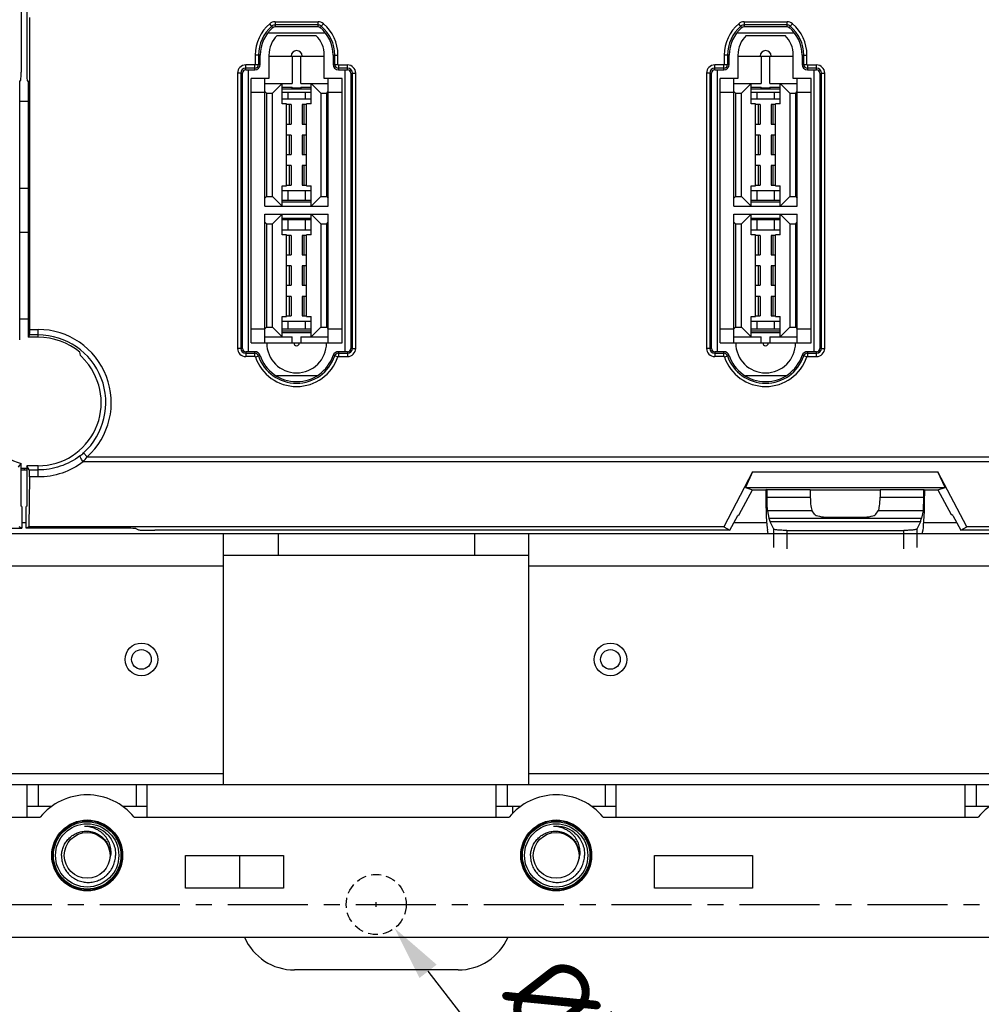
# Model space of a CAD drawing. Header units: millimetres. Extents: x 5740 to 7888, y -1457 to 417.
# Tile 93 of 120: x 7271 to 7359, y -666 to -576. Entities that reach past the tile are written whole.
import ezdxf

# ---------------------------------------------------------------- set-up
doc = ezdxf.new("R2010")
doc.units = ezdxf.units.MM
doc.header["$LTSCALE"] = 23.1
doc.header["$PDMODE"] = 3
doc.header["$PDSIZE"] = 0.31
doc.linetypes.add('ACISOWELD', pattern=[3, 2, -1])
doc.linetypes.add('CENTER', pattern=[50.8, 31.75, -6.35, 6.35, -6.35])
doc.layers.get('0').update_dxf_attribs({"linetype": 'CONTINUOUS'})
doc.layers.get('Defpoints').update_dxf_attribs({"linetype": 'CONTINUOUS'})
doc.layers.add('TEXT', color=7, linetype='CONTINUOUS')
doc.styles.get("Standard").update_dxf_attribs({"font": 'arial.ttf'})
doc.dimstyles.new('DIMSTYLE_2$0', dxfattribs={"dimtxt": 2.5, "dimasz": 3, "dimexe": 0.18, "dimexo": 0.0625, "dimgap": 0.09, "dimtad": 1, "dimdec": 0, "dimdsep": 46, "dimtxsty": 'Standard', "dimblk": '_FILLED', "dimcen": 0.09, "dimadec": 0, "dimazin": 0, "dimtp": 0.01, "dimtm": 0.01, "dimtfac": 1, "dimtdec": 0, "dimtofl": 0, "dimtmove": 0, "dimatfit": 3, "dimldrblk": '_FILLED', "dimfxl": 0, "dimtolj": 1, "dimarcsym": 0})
doc.dimstyles.new('DIMSTYLE_2$3', dxfattribs={"dimtxt": 2.5, "dimasz": 3, "dimexe": 0.18, "dimexo": 0.0625, "dimgap": 0.09, "dimtad": 1, "dimdec": 0, "dimdsep": 46, "dimtxsty": 'Standard', "dimblk": '_FILLED', "dimcen": 0.09, "dimadec": 0, "dimazin": 0, "dimtp": 0.01, "dimtm": 0.01, "dimtfac": 1, "dimtdec": 0, "dimtofl": 0, "dimtmove": 0, "dimatfit": 3, "dimldrblk": '_FILLED', "dimfxl": 0, "dimtolj": 1, "dimarcsym": 0})

# ---------------------------------------------------------------- blocks, each defined once
blk = doc.blocks.new('_FILLED')
at = {"color": 0, "linetype": 'ByBlock'}
blk.add_solid([(0, 0), (-1, 0.2), (-1, -0.2)], dxfattribs=at)
blk = doc.blocks.new('*D545')
at = {"color": 0, "linetype": 'Continuous', "lineweight": -2}
for p, q in [((7131.619, -658.155), (7131.619, -739.352)), ((7389.619, -658.155), (7389.619, -739.352)), ((7136.619, -736.852), (7384.619, -736.852))]:
    blk.add_line(p, q, dxfattribs=at)
at = {"layer": 'Defpoints', "color": 0, "linetype": 'Continuous'}
for p in [(7131.619, -657.155), (7389.619, -657.155), (7389.619, -736.852)]:
    blk.add_point(p, dxfattribs=at)
at = {"color": 0, "linetype": 'Continuous', "lineweight": -2, "xscale": 5, "yscale": 5, "zscale": 5, "rotation": 180}
blk.add_blockref('_FILLED', (7131.619, -736.852), dxfattribs=at)
at = {"color": 0, "linetype": 'Continuous', "lineweight": -2, "xscale": 5, "yscale": 5, "zscale": 5}
blk.add_blockref('_FILLED', (7389.619, -736.852), dxfattribs=at)
at = {"color": 0, "linetype": 'Continuous', "insert": (7258.687, -730.685), "char_height": 7.5, "attachment_point": 5}
blk.add_mtext('\\A1;3xP86=258(10.16)', dxfattribs=at)
blk = doc.blocks.new('*D550')
at = {"color": 0, "linetype": 'Continuous', "lineweight": -2}
for p, q in [((7303.619, -657.38), (7303.619, -656.93)), ((7303.394, -657.155), (7303.844, -657.155)), ((7342.133, -706.768), (7308.371, -663.277))]:
    blk.add_line(p, q, dxfattribs=at)
at = {"layer": 'Defpoints', "color": 0, "linetype": 'Continuous'}
for p in [(7301.933, -654.983), (7305.305, -659.328)]:
    blk.add_point(p, dxfattribs=at)
at = {"color": 0, "linetype": 'Continuous', "lineweight": -2, "xscale": 5, "yscale": 5, "zscale": 5, "rotation": 127.8218431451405}
blk.add_blockref('_FILLED', (7305.305, -659.328), dxfattribs=at)
at = {"color": 0, "linetype": 'Continuous', "insert": (7331.656, -683.216), "char_height": 7.5, "attachment_point": 5, "rotation": 307.82184}
blk.add_mtext('\\A1;{\\fISOCPEUR|b0|i0|c0|p34;%%C}5.5(0.22)', dxfattribs=at)

msp = doc.modelspace()

# ---------------------------------------------------------------- linework, layer by layer
at = {"color": 0}
for p, q in [((7271.061, -497.681), (7271.061, -580.85)), ((7271.576, -497.681), (7271.576, -580.85)), ((7271.854, -604.447), (7271.854, -575.865)), ((7294.153, -576.76), (7293.861, -576.417)), ((7294.347, -576.238), (7298.29, -576.238)), ((7294.347, -576.238), (7294.347, -576.688)), ((7298.29, -576.537), (7294.347, -576.537)), ((7294.347, -576.688), (7298.293, -576.688)), ((7298.29, -576.688), (7298.29, -576.238)), ((7298.485, -576.76), (7298.777, -576.417)), ((7337.153, -576.76), (7336.861, -576.417)), ((7337.347, -576.238), (7341.29, -576.238)), ((7337.347, -576.238), (7337.347, -576.688)), ((7341.29, -576.537), (7337.347, -576.537)), ((7337.347, -576.688), (7341.293, -576.688)), ((7341.29, -576.688), (7341.29, -576.238)), ((7341.485, -576.76), (7341.777, -576.417)), ((7293.679, -577.259), (7298.959, -577.259)), ((7294.541, -577.488), (7298.097, -577.488)), ((7336.679, -577.259), (7341.959, -577.259)), ((7337.541, -577.488), (7341.097, -577.488)), ((7292.979, -579.302), (7292.529, -579.302)), ((7292.529, -579.302), (7292.529, -580.15)), ((7292.828, -579.302), (7292.828, -580.15)), ((7292.979, -580.15), (7292.979, -579.302)), ((7293.779, -579.302), (7293.779, -581.45)), ((7293.779, -579.393), (7298.859, -579.393)), ((7295.925, -579.393), (7295.925, -581.895)), ((7296.713, -581.895), (7296.713, -579.393)), ((7298.859, -581.45), (7298.859, -579.302)), ((7299.659, -579.302), (7300.109, -579.302)), ((7299.659, -579.302), (7299.659, -580.15)), ((7299.81, -580.15), (7299.81, -579.302)), ((7300.109, -580.15), (7300.109, -579.302)), ((7335.979, -579.302), (7335.529, -579.302)), ((7335.529, -579.302), (7335.529, -580.15)), ((7335.828, -579.302), (7335.828, -580.15)), ((7335.979, -580.15), (7335.979, -579.302)), ((7336.779, -579.302), (7336.779, -581.45)), ((7336.779, -579.393), (7341.859, -579.393)), ((7338.925, -579.393), (7338.925, -581.895)), ((7339.713, -581.895), (7339.713, -579.393)), ((7341.859, -581.45), (7341.859, -579.302)), ((7342.659, -579.302), (7343.109, -579.302)), ((7342.659, -579.302), (7342.659, -580.15)), ((7342.81, -580.15), (7342.81, -579.302)), ((7343.109, -580.15), (7343.109, -579.302)), ((7292.479, -580.201), (7291.653, -580.201)), ((7291.653, -580.65), (7291.653, -580.201)), ((7292.479, -580.65), (7292.479, -580.201)), ((7292.529, -580.15), (7292.979, -580.15)), ((7299.659, -580.15), (7300.109, -580.15)), ((7300.159, -580.201), (7300.984, -580.201)), ((7300.159, -580.201), (7300.159, -580.65)), ((7300.984, -580.65), (7300.984, -580.201)), ((7335.479, -580.201), (7334.653, -580.201)), ((7334.653, -580.65), (7334.653, -580.201)), ((7335.479, -580.65), (7335.479, -580.201)), ((7335.529, -580.15), (7335.979, -580.15)), ((7342.659, -580.15), (7343.109, -580.15)), ((7343.159, -580.201), (7343.984, -580.201)), ((7343.159, -580.201), (7343.159, -580.65)), ((7343.984, -580.65), (7343.984, -580.201)), ((7291.353, -580.95), (7290.903, -580.95)), ((7290.903, -580.95), (7290.903, -606.182)), ((7291.202, -580.95), (7291.202, -606.182)), ((7291.353, -606.182), (7291.353, -580.95)), ((7292.479, -580.499), (7291.653, -580.499)), ((7291.653, -580.65), (7292.479, -580.65)), ((7291.899, -606.482), (7291.899, -580.65)), ((7300.984, -580.499), (7300.159, -580.499)), ((7300.159, -580.65), (7300.984, -580.65)), ((7300.738, -580.65), (7300.738, -606.482)), ((7301.284, -580.95), (7301.734, -580.95)), ((7301.284, -580.95), (7301.284, -606.182)), ((7301.435, -606.182), (7301.435, -580.95)), ((7301.734, -606.182), (7301.734, -580.95)), ((7334.353, -580.95), (7333.903, -580.95)), ((7333.903, -580.95), (7333.903, -606.182)), ((7334.202, -580.95), (7334.202, -606.182)), ((7334.353, -606.182), (7334.353, -580.95)), ((7335.479, -580.499), (7334.653, -580.499)), ((7334.653, -580.65), (7335.479, -580.65)), ((7334.899, -606.482), (7334.899, -580.65)), ((7343.984, -580.499), (7343.159, -580.499)), ((7343.159, -580.65), (7343.984, -580.65)), ((7343.738, -580.65), (7343.738, -606.482)), ((7344.284, -580.95), (7344.734, -580.95)), ((7344.284, -580.95), (7344.284, -606.182)), ((7344.435, -606.182), (7344.435, -580.95)), ((7344.734, -606.182), (7344.734, -580.95)), ((7271.019, -581.65), (7270.93, -581.65)), ((7270.93, -605.393), (7270.93, -581.65)), ((7271.618, -581.65), (7271.707, -581.65)), ((7271.707, -581.65), (7271.707, -605.15)), ((7293.779, -581.45), (7292.153, -581.45)), ((7292.153, -605.682), (7292.153, -581.45)), ((7293.411, -593.147), (7293.411, -581.45)), ((7293.411, -581.895), (7295.925, -581.895)), ((7294.998, -581.895), (7294.109, -582.784)), ((7294.998, -583.775), (7294.998, -581.895)), ((7296.713, -581.895), (7299.227, -581.895)), ((7298.529, -582.784), (7297.64, -581.895)), ((7297.64, -583.775), (7297.64, -581.895)), ((7300.484, -581.45), (7298.859, -581.45)), ((7299.227, -593.147), (7299.227, -581.45)), ((7300.484, -605.682), (7300.484, -581.45)), ((7336.779, -581.45), (7335.153, -581.45)), ((7335.153, -605.682), (7335.153, -581.45)), ((7336.411, -593.147), (7336.411, -581.45)), ((7336.411, -581.895), (7338.925, -581.895)), ((7337.998, -581.895), (7337.109, -582.784)), ((7337.998, -583.775), (7337.998, -581.895)), ((7339.713, -581.895), (7342.227, -581.895)), ((7341.529, -582.784), (7340.64, -581.895)), ((7340.64, -583.775), (7340.64, -581.895)), ((7343.484, -581.45), (7341.859, -581.45)), ((7342.227, -593.147), (7342.227, -581.45)), ((7343.484, -605.682), (7343.484, -581.45)), ((7293.411, -582.72), (7292.153, -582.72)), ((7293.56, -582.784), (7293.411, -582.634)), ((7293.56, -582.784), (7294.109, -582.784)), ((7293.56, -582.784), (7293.56, -592.258)), ((7294.109, -592.258), (7294.109, -582.784)), ((7294.998, -582.24), (7295.925, -582.24)), ((7294.998, -582.39), (7297.64, -582.39)), ((7297.64, -582.72), (7294.998, -582.72)), ((7295.516, -582.72), (7295.516, -583.32)), ((7295.925, -582.314), (7295.925, -582.24)), ((7296.713, -582.314), (7295.925, -582.314)), ((7296.713, -582.24), (7297.64, -582.24)), ((7296.713, -582.24), (7296.713, -582.314)), ((7297.121, -583.32), (7297.121, -582.72)), ((7298.529, -582.784), (7299.077, -582.784)), ((7298.529, -582.784), (7298.529, -592.258)), ((7299.077, -582.784), (7299.227, -582.634)), ((7299.077, -592.258), (7299.077, -582.784)), ((7300.484, -582.72), (7299.227, -582.72)), ((7336.411, -582.72), (7335.153, -582.72)), ((7336.56, -582.784), (7336.411, -582.634)), ((7336.56, -582.784), (7337.109, -582.784)), ((7336.56, -582.784), (7336.56, -592.258)), ((7337.109, -592.258), (7337.109, -582.784)), ((7337.998, -582.24), (7338.925, -582.24)), ((7337.998, -582.39), (7340.64, -582.39)), ((7340.64, -582.72), (7337.998, -582.72)), ((7338.516, -582.72), (7338.516, -583.32)), ((7338.925, -582.314), (7338.925, -582.24)), ((7339.713, -582.314), (7338.925, -582.314)), ((7339.713, -582.24), (7340.64, -582.24)), ((7339.713, -582.24), (7339.713, -582.314)), ((7340.121, -583.32), (7340.121, -582.72)), ((7341.529, -582.784), (7342.077, -582.784)), ((7341.529, -582.784), (7341.529, -592.258)), ((7342.077, -582.784), (7342.227, -582.634)), ((7342.077, -592.258), (7342.077, -582.784)), ((7343.484, -582.72), (7342.227, -582.72)), ((7270.93, -583.515), (7271.707, -583.515)), ((7294.998, -583.32), (7297.64, -583.32)), ((7295.404, -583.775), (7294.998, -583.775)), ((7295.404, -591.268), (7295.404, -583.775)), ((7295.824, -583.838), (7295.404, -583.838)), ((7295.668, -585.616), (7295.668, -583.838)), ((7295.824, -583.838), (7295.824, -585.616)), ((7297.233, -583.838), (7296.814, -583.838)), ((7296.814, -583.838), (7296.814, -585.616)), ((7296.969, -583.838), (7296.969, -585.616)), ((7297.64, -583.775), (7297.233, -583.775)), ((7297.233, -591.268), (7297.233, -583.775)), ((7337.998, -583.32), (7340.64, -583.32)), ((7338.404, -583.775), (7337.998, -583.775)), ((7338.404, -591.268), (7338.404, -583.775)), ((7338.824, -583.838), (7338.404, -583.838)), ((7338.668, -585.616), (7338.668, -583.838)), ((7338.824, -583.838), (7338.824, -585.616)), ((7340.233, -583.838), (7339.814, -583.838)), ((7339.814, -583.838), (7339.814, -585.616)), ((7339.969, -583.838), (7339.969, -585.616)), ((7340.64, -583.775), (7340.233, -583.775)), ((7340.233, -591.268), (7340.233, -583.775)), ((7295.404, -585.616), (7295.824, -585.616)), ((7296.814, -585.616), (7297.233, -585.616)), ((7338.404, -585.616), (7338.824, -585.616)), ((7339.814, -585.616), (7340.233, -585.616)), ((7295.824, -586.632), (7295.404, -586.632)), ((7295.668, -588.41), (7295.668, -586.632)), ((7295.824, -586.632), (7295.824, -588.41)), ((7297.233, -586.632), (7296.814, -586.632)), ((7296.814, -586.632), (7296.814, -588.41)), ((7296.969, -586.632), (7296.969, -588.41)), ((7338.824, -586.632), (7338.404, -586.632)), ((7338.668, -588.41), (7338.668, -586.632)), ((7338.824, -586.632), (7338.824, -588.41)), ((7340.233, -586.632), (7339.814, -586.632)), ((7339.814, -586.632), (7339.814, -588.41)), ((7339.969, -586.632), (7339.969, -588.41)), ((7295.404, -588.41), (7295.824, -588.41)), ((7296.814, -588.41), (7297.233, -588.41)), ((7338.404, -588.41), (7338.824, -588.41)), ((7339.814, -588.41), (7340.233, -588.41)), ((7295.824, -589.426), (7295.404, -589.426)), ((7295.668, -591.204), (7295.668, -589.426)), ((7295.824, -589.426), (7295.824, -591.204)), ((7297.233, -589.426), (7296.814, -589.426)), ((7296.814, -589.426), (7296.814, -591.204)), ((7296.969, -589.426), (7296.969, -591.204)), ((7338.824, -589.426), (7338.404, -589.426)), ((7338.668, -591.204), (7338.668, -589.426)), ((7338.824, -589.426), (7338.824, -591.204)), ((7340.233, -589.426), (7339.814, -589.426)), ((7339.814, -589.426), (7339.814, -591.204)), ((7339.969, -589.426), (7339.969, -591.204)), ((7271.707, -591.515), (7270.93, -591.515)), ((7294.998, -591.268), (7295.404, -591.268)), ((7294.998, -593.147), (7294.998, -591.268)), ((7294.998, -591.697), (7297.64, -591.697)), ((7295.404, -591.204), (7295.824, -591.204)), ((7295.516, -591.697), (7295.516, -592.626)), ((7296.814, -591.204), (7297.233, -591.204)), ((7297.121, -592.626), (7297.121, -591.697)), ((7297.233, -591.268), (7297.64, -591.268)), ((7297.64, -593.147), (7297.64, -591.268)), ((7337.998, -591.268), (7338.404, -591.268)), ((7337.998, -593.147), (7337.998, -591.268)), ((7337.998, -591.697), (7340.64, -591.697)), ((7338.404, -591.204), (7338.824, -591.204)), ((7338.516, -591.697), (7338.516, -592.626)), ((7339.814, -591.204), (7340.233, -591.204)), ((7340.121, -592.626), (7340.121, -591.697)), ((7340.233, -591.268), (7340.64, -591.268)), ((7340.64, -593.147), (7340.64, -591.268)), ((7293.56, -592.258), (7293.411, -592.408)), ((7293.56, -592.258), (7294.109, -592.258)), ((7294.109, -592.258), (7294.998, -593.147)), ((7297.64, -592.626), (7294.998, -592.626)), ((7297.64, -592.776), (7294.998, -592.776)), ((7297.64, -593.147), (7298.529, -592.258)), ((7298.529, -592.258), (7299.077, -592.258)), ((7299.077, -592.258), (7299.227, -592.408)), ((7336.56, -592.258), (7336.411, -592.408)), ((7336.56, -592.258), (7337.109, -592.258)), ((7337.109, -592.258), (7337.998, -593.147)), ((7340.64, -592.626), (7337.998, -592.626)), ((7340.64, -592.776), (7337.998, -592.776)), ((7340.64, -593.147), (7341.529, -592.258)), ((7341.529, -592.258), (7342.077, -592.258)), ((7342.077, -592.258), (7342.227, -592.408)), ((7293.411, -593.147), (7299.227, -593.147)), ((7336.411, -593.147), (7342.227, -593.147)), ((7293.411, -593.884), (7299.227, -593.884)), ((7293.411, -605.682), (7293.411, -593.884)), ((7293.56, -594.773), (7293.411, -594.623)), ((7294.998, -593.884), (7294.109, -594.773)), ((7294.998, -595.763), (7294.998, -593.884)), ((7294.998, -594.229), (7297.64, -594.229)), ((7294.998, -594.379), (7297.64, -594.379)), ((7295.516, -594.379), (7295.516, -595.309)), ((7297.121, -595.309), (7297.121, -594.379)), ((7298.529, -594.773), (7297.64, -593.884)), ((7297.64, -595.763), (7297.64, -593.884)), ((7299.077, -594.773), (7299.227, -594.623)), ((7299.227, -605.682), (7299.227, -593.884)), ((7336.411, -593.884), (7342.227, -593.884)), ((7336.411, -605.682), (7336.411, -593.884)), ((7336.56, -594.773), (7336.411, -594.623)), ((7337.998, -593.884), (7337.109, -594.773)), ((7337.998, -595.763), (7337.998, -593.884)), ((7337.998, -594.229), (7340.64, -594.229)), ((7337.998, -594.379), (7340.64, -594.379)), ((7338.516, -594.379), (7338.516, -595.309)), ((7340.121, -595.309), (7340.121, -594.379)), ((7341.529, -594.773), (7340.64, -593.884)), ((7340.64, -595.763), (7340.64, -593.884)), ((7342.077, -594.773), (7342.227, -594.623)), ((7342.227, -605.682), (7342.227, -593.884)), ((7270.93, -595.515), (7271.707, -595.515)), ((7293.56, -594.773), (7294.109, -594.773)), ((7293.56, -594.773), (7293.56, -604.247)), ((7294.109, -604.247), (7294.109, -594.773)), ((7294.998, -595.309), (7297.64, -595.309)), ((7298.529, -594.773), (7299.077, -594.773)), ((7298.529, -594.773), (7298.529, -604.247)), ((7299.077, -604.247), (7299.077, -594.773)), ((7336.56, -594.773), (7337.109, -594.773)), ((7336.56, -594.773), (7336.56, -604.247)), ((7337.109, -604.247), (7337.109, -594.773)), ((7337.998, -595.309), (7340.64, -595.309)), ((7341.529, -594.773), (7342.077, -594.773)), ((7341.529, -594.773), (7341.529, -604.247)), ((7342.077, -604.247), (7342.077, -594.773)), ((7295.404, -595.763), (7294.998, -595.763)), ((7295.404, -603.256), (7295.404, -595.763)), ((7295.824, -595.827), (7295.404, -595.827)), ((7295.668, -597.605), (7295.668, -595.827)), ((7295.824, -595.827), (7295.824, -597.605)), ((7297.233, -595.827), (7296.814, -595.827)), ((7296.814, -595.827), (7296.814, -597.605)), ((7296.969, -595.827), (7296.969, -597.605)), ((7297.64, -595.763), (7297.233, -595.763)), ((7297.233, -603.256), (7297.233, -595.763)), ((7338.404, -595.763), (7337.998, -595.763)), ((7338.404, -603.256), (7338.404, -595.763)), ((7338.824, -595.827), (7338.404, -595.827)), ((7338.668, -597.605), (7338.668, -595.827)), ((7338.824, -595.827), (7338.824, -597.605)), ((7340.233, -595.827), (7339.814, -595.827)), ((7339.814, -595.827), (7339.814, -597.605)), ((7339.969, -595.827), (7339.969, -597.605)), ((7340.64, -595.763), (7340.233, -595.763)), ((7340.233, -603.256), (7340.233, -595.763)), ((7295.404, -597.605), (7295.824, -597.605)), ((7296.814, -597.605), (7297.233, -597.605)), ((7338.404, -597.605), (7338.824, -597.605)), ((7339.814, -597.605), (7340.233, -597.605)), ((7295.824, -598.621), (7295.404, -598.621)), ((7295.668, -600.399), (7295.668, -598.621)), ((7295.824, -598.621), (7295.824, -600.399)), ((7297.233, -598.621), (7296.814, -598.621)), ((7296.814, -598.621), (7296.814, -600.399)), ((7296.969, -598.621), (7296.969, -600.399)), ((7338.824, -598.621), (7338.404, -598.621)), ((7338.668, -600.399), (7338.668, -598.621)), ((7338.824, -598.621), (7338.824, -600.399)), ((7340.233, -598.621), (7339.814, -598.621)), ((7339.814, -598.621), (7339.814, -600.399)), ((7339.969, -598.621), (7339.969, -600.399)), ((7295.404, -600.399), (7295.824, -600.399)), ((7296.814, -600.399), (7297.233, -600.399)), ((7338.404, -600.399), (7338.824, -600.399)), ((7339.814, -600.399), (7340.233, -600.399)), ((7295.824, -601.415), (7295.404, -601.415)), ((7295.668, -603.193), (7295.668, -601.415)), ((7295.824, -601.415), (7295.824, -603.193)), ((7297.233, -601.415), (7296.814, -601.415)), ((7296.814, -601.415), (7296.814, -603.193)), ((7296.969, -601.415), (7296.969, -603.193)), ((7338.824, -601.415), (7338.404, -601.415)), ((7338.668, -603.193), (7338.668, -601.415)), ((7338.824, -601.415), (7338.824, -603.193)), ((7340.233, -601.415), (7339.814, -601.415)), ((7339.814, -601.415), (7339.814, -603.193)), ((7339.969, -601.415), (7339.969, -603.193)), ((7271.707, -603.515), (7270.93, -603.515)), ((7294.998, -603.256), (7295.404, -603.256)), ((7294.998, -605.136), (7294.998, -603.256)), ((7294.998, -603.686), (7297.64, -603.686)), ((7295.404, -603.193), (7295.824, -603.193)), ((7295.516, -603.686), (7295.516, -604.412)), ((7296.814, -603.193), (7297.233, -603.193)), ((7297.121, -604.412), (7297.121, -603.686)), ((7297.233, -603.256), (7297.64, -603.256)), ((7297.64, -605.136), (7297.64, -603.256)), ((7337.998, -603.256), (7338.404, -603.256)), ((7337.998, -605.136), (7337.998, -603.256)), ((7337.998, -603.686), (7340.64, -603.686)), ((7338.404, -603.193), (7338.824, -603.193)), ((7338.516, -603.686), (7338.516, -604.412)), ((7339.814, -603.193), (7340.233, -603.193)), ((7340.121, -604.412), (7340.121, -603.686)), ((7340.233, -603.256), (7340.64, -603.256)), ((7340.64, -605.136), (7340.64, -603.256)), ((7271.854, -604.447), (7272.619, -604.447)), ((7272.619, -605.15), (7272.619, -604.447)), ((7293.411, -604.412), (7292.153, -604.412)), ((7293.56, -604.247), (7293.411, -604.397)), ((7293.56, -604.247), (7294.109, -604.247)), ((7294.109, -604.247), (7294.998, -605.136)), ((7297.64, -604.412), (7294.998, -604.412)), ((7297.64, -604.615), (7294.998, -604.615)), ((7297.64, -605.136), (7298.529, -604.247)), ((7298.529, -604.247), (7299.077, -604.247)), ((7299.077, -604.247), (7299.227, -604.397)), ((7300.484, -604.412), (7299.227, -604.412)), ((7336.411, -604.412), (7335.153, -604.412)), ((7336.56, -604.247), (7336.411, -604.397)), ((7336.56, -604.247), (7337.109, -604.247)), ((7337.109, -604.247), (7337.998, -605.136)), ((7340.64, -604.412), (7337.998, -604.412)), ((7340.64, -604.615), (7337.998, -604.615)), ((7340.64, -605.136), (7341.529, -604.247)), ((7341.529, -604.247), (7342.077, -604.247)), ((7342.077, -604.247), (7342.227, -604.397)), ((7343.484, -604.412), (7342.227, -604.412)), ((7271.83, -604.945), (7271.707, -605.15)), ((7272.619, -605.15), (7271.707, -605.15)), ((7272.619, -604.945), (7271.83, -604.945)), ((7293.411, -605.136), (7295.925, -605.136)), ((7297.64, -604.765), (7294.998, -604.765)), ((7295.925, -605.682), (7295.925, -605.136)), ((7296.713, -605.136), (7299.227, -605.136)), ((7296.713, -605.136), (7296.713, -605.682)), ((7336.411, -605.136), (7338.925, -605.136)), ((7340.64, -604.765), (7337.998, -604.765)), ((7338.925, -605.682), (7338.925, -605.136)), ((7339.713, -605.136), (7342.227, -605.136)), ((7339.713, -605.136), (7339.713, -605.682)), ((7291.353, -606.182), (7290.903, -606.182)), ((7292.49, -606.482), (7291.653, -606.482)), ((7291.653, -606.482), (7291.653, -606.932)), ((7292.153, -605.682), (7300.484, -605.682)), ((7292.49, -606.932), (7292.49, -606.482)), ((7300.984, -606.482), (7300.147, -606.482)), ((7300.147, -606.482), (7300.147, -606.932)), ((7300.984, -606.482), (7300.984, -606.932)), ((7301.284, -606.182), (7301.734, -606.182)), ((7334.353, -606.182), (7333.903, -606.182)), ((7335.49, -606.482), (7334.653, -606.482)), ((7334.653, -606.482), (7334.653, -606.932)), ((7335.153, -605.682), (7343.484, -605.682)), ((7335.49, -606.932), (7335.49, -606.482)), ((7343.984, -606.482), (7343.147, -606.482)), ((7343.147, -606.482), (7343.147, -606.932)), ((7343.984, -606.932), (7343.984, -606.482)), ((7344.284, -606.182), (7344.734, -606.182)), ((7291.653, -606.633), (7292.49, -606.633)), ((7292.49, -606.932), (7291.653, -606.932)), ((7292.538, -606.966), (7292.964, -606.821)), ((7300.1, -606.966), (7299.674, -606.821)), ((7300.147, -606.633), (7300.984, -606.633)), ((7300.147, -606.932), (7300.984, -606.932)), ((7334.653, -606.633), (7335.49, -606.633)), ((7335.49, -606.932), (7334.653, -606.932)), ((7335.538, -606.966), (7335.964, -606.821)), ((7343.1, -606.966), (7342.674, -606.821)), ((7343.147, -606.633), (7343.984, -606.633)), ((7343.147, -606.932), (7343.984, -606.932)), ((7298.16, -608.705), (7294.478, -608.705)), ((7341.16, -608.705), (7337.478, -608.705)), ((7276.785, -615.761), (7277.119, -616.13)), ((7277.119, -616.13), (7434.232, -616.13)), ((7271.061, -620.63), (7271.061, -616.728)), ((7271.061, -617.155), (7271.576, -617.155)), ((7271.369, -617.325), (7271.369, -617.155)), ((7272.619, -616.942), (7271.576, -616.942)), ((7271.805, -617.324), (7271.576, -616.942)), ((7271.576, -616.942), (7271.576, -620.63)), ((7272.619, -617.969), (7272.619, -616.942)), ((7434.232, -616.571), (7276.765, -616.571)), ((7271.061, -617.325), (7271.369, -617.325)), ((7271.828, -617.969), (7271.754, -622.541)), ((7271.805, -617.324), (7272.619, -617.324)), ((7272.619, -617.969), (7271.828, -617.969)), ((7338.121, -617.493), (7335.485, -622.541)), ((7338.121, -617.493), (7337.46, -618.926)), ((7338.121, -617.493), (7355.117, -617.493)), ((7357.753, -622.541), (7355.117, -617.493)), ((7355.778, -618.926), (7355.117, -617.493)), ((7337.46, -618.926), (7355.778, -618.926)), ((7337.46, -618.926), (7338.119, -619.155)), ((7339.417, -619.126), (7339.328, -619.155)), ((7339.417, -619.126), (7343.419, -619.126)), ((7339.417, -619.126), (7339.42, -619.812)), ((7343.419, -619.126), (7343.419, -619.812)), ((7349.819, -619.126), (7353.821, -619.126)), ((7349.819, -619.126), (7349.819, -619.812)), ((7353.817, -619.812), (7353.821, -619.126)), ((7353.821, -619.126), (7353.909, -619.155)), ((7355.119, -619.155), (7355.778, -618.926)), ((7336.895, -621.42), (7338.119, -619.155)), ((7338.119, -619.155), (7339.328, -619.155)), ((7339.328, -619.155), (7339.33, -619.421)), ((7339.42, -619.812), (7343.419, -619.812)), ((7343.419, -619.155), (7349.819, -619.155)), ((7349.819, -619.812), (7353.817, -619.812)), ((7353.908, -619.421), (7353.909, -619.155)), ((7353.909, -619.155), (7355.119, -619.155)), ((7355.119, -619.155), (7356.343, -621.42)), ((7271.119, -620.659), (7271.061, -620.63)), ((7271.119, -620.659), (7271.119, -622.659)), ((7271.576, -620.63), (7271.519, -620.659)), ((7271.519, -622.659), (7271.519, -620.659)), ((7336.029, -622.855), (7336.763, -621.498)), ((7336.763, -621.498), (7336.895, -621.42)), ((7343.592, -621.073), (7339.479, -621.073)), ((7339.479, -621.073), (7339.621, -621.737)), ((7339.621, -621.737), (7353.617, -621.737)), ((7343.811, -621.382), (7343.592, -621.073)), ((7345.091, -621.65), (7348.146, -621.65)), ((7349.427, -621.382), (7349.645, -621.073)), ((7353.759, -621.073), (7349.645, -621.073)), ((7353.759, -621.073), (7353.617, -621.737)), ((7356.475, -621.498), (7356.343, -621.42)), ((7356.475, -621.498), (7357.208, -622.855)), ((7262.542, -622.659), (7271.119, -622.659)), ((7271.119, -622.659), (7270.883, -622.541)), ((7271.119, -622.155), (7271.519, -622.155)), ((7271.754, -622.541), (7271.519, -622.659)), ((7280.095, -622.659), (7271.519, -622.659)), ((7335.485, -622.541), (7271.754, -622.541)), ((7281.593, -622.696), (7281.837, -622.818)), ((7335.485, -622.541), (7336.029, -622.855)), ((7336.408, -622.155), (7339.413, -622.155)), ((7353.514, -622.076), (7339.723, -622.076)), ((7340.059, -622.746), (7339.723, -622.076)), ((7353.514, -622.076), (7353.178, -622.746)), ((7353.824, -622.155), (7356.83, -622.155)), ((7357.208, -622.855), (7357.753, -622.541)), ((7434.232, -622.541), (7357.753, -622.541)), ((7088.619, -623.155), (7434.232, -623.155)), ((7336.029, -622.855), (7283.335, -622.855)), ((7289.619, -646.155), (7289.619, -623.155)), ((7294.619, -623.155), (7294.619, -625.155)), ((7312.619, -623.155), (7312.619, -625.155)), ((7317.619, -646.155), (7317.619, -623.155)), ((7339.559, -623.155), (7339.487, -622.817)), ((7340.059, -624.437), (7340.059, -622.746)), ((7341.258, -622.865), (7351.98, -622.865)), ((7341.258, -622.865), (7341.258, -624.555)), ((7351.98, -624.555), (7351.98, -622.865)), ((7353.178, -622.746), (7353.178, -624.437)), ((7353.678, -623.155), (7353.751, -622.817)), ((7431.302, -622.855), (7357.208, -622.855)), ((7317.619, -625.155), (7289.619, -625.155)), ((7289.619, -626.155), (7231.619, -626.155)), ((7375.619, -626.155), (7317.619, -626.155)), ((7231.619, -645.155), (7289.619, -645.155)), ((7317.619, -645.155), (7375.619, -645.155)), ((7088.619, -646.155), (7432.619, -646.155)), ((7271.619, -649.155), (7271.619, -646.155)), ((7272.619, -646.155), (7272.619, -648.155)), ((7281.619, -646.155), (7281.619, -648.155)), ((7282.619, -649.155), (7282.619, -646.155)), ((7314.619, -649.155), (7314.619, -646.155)), ((7315.619, -646.155), (7315.619, -648.155)), ((7324.619, -646.155), (7324.619, -648.155)), ((7325.619, -649.155), (7325.619, -646.155)), ((7357.619, -649.155), (7357.619, -646.155)), ((7358.619, -646.155), (7358.619, -648.155)), ((7271.619, -648.155), (7273.883, -648.155)), ((7280.355, -648.155), (7282.619, -648.155)), ((7314.619, -648.155), (7316.883, -648.155)), ((7316.119, -648.155), (7316.119, -648.824)), ((7323.355, -648.155), (7325.619, -648.155)), ((7357.619, -648.155), (7359.883, -648.155)), ((7238.426, -649.155), (7272.812, -649.155)), ((7281.426, -649.155), (7315.812, -649.155)), ((7324.426, -649.155), (7358.812, -649.155)), ((7276.881, -649.995), (7276.876, -649.995)), ((7276.881, -649.995), (7276.876, -649.995)), ((7278.835, -650.609), (7278.839, -650.612)), ((7278.836, -650.609), (7278.839, -650.612)), ((7319.881, -649.995), (7319.876, -649.995)), ((7319.881, -649.995), (7319.876, -649.995)), ((7321.835, -650.609), (7321.839, -650.612)), ((7321.836, -650.609), (7321.839, -650.612)), ((7286.119, -652.655), (7295.119, -652.655)), ((7286.119, -655.655), (7286.119, -652.655)), ((7291.119, -655.655), (7291.119, -652.655)), ((7295.119, -652.655), (7295.119, -655.655)), ((7329.119, -652.655), (7338.119, -652.655)), ((7329.119, -655.655), (7329.119, -652.655)), ((7338.119, -652.655), (7338.119, -655.655)), ((7295.119, -655.655), (7286.119, -655.655)), ((7338.119, -655.655), (7329.119, -655.655)), ((7092.619, -660.155), (7439.919, -660.155)), ((7311.119, -663.155), (7296.119, -663.155))]:
    msp.add_line(p, q, dxfattribs=at)
for centre, radius in [((7282.091, -634.688), 1.5), ((7325.091, -634.688), 1.5), ((7282.091, -634.688), 0.9), ((7325.091, -634.688), 0.9), ((7277.119, -652.655), 3.25), ((7277.119, -652.655), 3.19), ((7277.119, -652.655), 3.09), ((7277.119, -652.655), 2.9), ((7320.119, -652.655), 3.25), ((7320.119, -652.655), 3.19), ((7320.119, -652.655), 3.09), ((7320.119, -652.655), 2.9), ((7277.119, -652.655), 2.1), ((7320.119, -652.655), 2.1)]:
    msp.add_circle(centre, radius, dxfattribs=at)
at = {"color": 0, "linetype": 'ACISOWELD', "ltscale": 0.02}
msp.add_circle((7303.619, -657.155), 2.75, dxfattribs=at)
at = {"color": 0}
for centre, radius, start, end in [((7296.319, -579.302), 3.79, 130.43354, 180), ((7296.319, -579.302), 3.491, 130.43354, 180), ((7294.347, -576.988), 0.75, 90, 130.43354), ((7294.347, -576.988), 0.451, 90, 130.43354), ((7298.29, -576.988), 0.75, 49.56646, 90), ((7298.29, -576.988), 0.451, 49.56646, 90), ((7296.319, -579.302), 3.491, 0, 49.56646), ((7296.319, -579.302), 3.79, 0, 49.56646), ((7339.319, -579.302), 3.79, 130.43354, 180), ((7339.319, -579.302), 3.491, 130.43354, 180), ((7337.347, -576.988), 0.75, 90, 130.43354), ((7337.347, -576.988), 0.451, 90, 130.43354), ((7341.29, -576.988), 0.75, 49.56646, 90), ((7341.29, -576.988), 0.451, 49.56646, 90), ((7339.319, -579.302), 3.491, 0, 49.56646), ((7339.319, -579.302), 3.79, 0, 49.56646), ((7296.319, -579.302), 3.34, 130.4161, 180), ((7296.319, -579.302), 2.54, 134.427, 180), ((7296.319, -579.302), 2.54, 0, 45.573), ((7296.319, -579.302), 3.34, 0, 49.56646), ((7339.319, -579.302), 3.34, 130.4161, 180), ((7339.319, -579.302), 2.54, 134.427, 180), ((7339.319, -579.302), 2.54, 0, 45.573), ((7339.319, -579.302), 3.34, 0, 49.56646), ((7296.319, -579.393), 0.508, 0, 180), ((7339.319, -579.393), 0.508, 0, 180), ((7291.653, -580.95), 0.75, 90, 180), ((7292.479, -580.15), 0.5, 270, 0), ((7292.479, -580.15), 0.349, 270, 360), ((7292.479, -580.15), 0.0501, 270, 360), ((7300.159, -580.15), 0.5, 180, 270), ((7300.159, -580.15), 0.349, 180, 270), ((7300.159, -580.15), 0.0501, 180, 270), ((7300.984, -580.95), 0.75, 0, 90), ((7334.653, -580.95), 0.75, 90, 180), ((7335.479, -580.15), 0.5, 270, 0), ((7335.479, -580.15), 0.349, 270, 360), ((7335.479, -580.15), 0.0501, 270, 360), ((7343.159, -580.15), 0.5, 180, 270), ((7343.159, -580.15), 0.349, 180, 270), ((7343.159, -580.15), 0.0501, 180, 270), ((7343.984, -580.95), 0.75, 0, 90), ((7291.653, -580.95), 0.451, 90, 180), ((7291.653, -580.95), 0.3, 90, 180), ((7300.984, -580.95), 0.451, 360, 90), ((7300.984, -580.95), 0.3, 0, 90), ((7334.653, -580.95), 0.451, 90, 180), ((7334.653, -580.95), 0.3, 90, 180), ((7343.984, -580.95), 0.451, 360, 90), ((7343.984, -580.95), 0.3, 0, 90), ((7272.619, -611.155), 6.708, 312.13627, 90), ((7272.619, -611.155), 6.21, 312.13627, 90), ((7272.619, -611.155), 6.005, 50.28843, 90), ((7291.653, -606.182), 0.75, 180, 270), ((7291.653, -606.182), 0.451, 180, 270), ((7291.653, -606.182), 0.3, 180, 270), ((7292.49, -606.982), 0.5, 18.75533, 90), ((7296.319, -605.682), 2.743, 180, 0), ((7296.319, -605.682), 0.254, 180, 0), ((7300.147, -606.982), 0.5, 90, 161.24467), ((7300.984, -606.182), 0.75, 270, 360), ((7300.984, -606.182), 0.451, 270, 360), ((7300.984, -606.182), 0.3, 270, 0), ((7334.653, -606.182), 0.75, 180, 270), ((7334.653, -606.182), 0.451, 180, 270), ((7334.653, -606.182), 0.3, 180, 270), ((7335.49, -606.982), 0.5, 18.75533, 90), ((7339.319, -605.682), 2.743, 180, 0), ((7339.319, -605.682), 0.254, 180, 0), ((7343.147, -606.982), 0.5, 90, 161.24467), ((7343.984, -606.182), 0.75, 270, 360), ((7343.984, -606.182), 0.451, 270, 360), ((7343.984, -606.182), 0.3, 270, 0), ((7272.619, -611.155), 5.786, 139.17914, 254.3836), ((7272.619, -611.155), 5.786, 270, 40.82086), ((7259.871, -608.072), 16.655, 4.53263, 5.2909), ((7292.49, -606.982), 0.349, 18.75533, 90), ((7292.49, -606.982), 0.0501, 18.75533, 90), ((7296.319, -605.682), 3.993, 198.75533, 341.24467), ((7296.319, -605.682), 3.694, 198.75533, 341.24467), ((7296.319, -605.682), 3.543, 198.75533, 341.24467), ((7300.147, -606.982), 0.349, 90, 161.24467), ((7300.147, -606.982), 0.0501, 90, 161.24467), ((7335.49, -606.982), 0.349, 18.75533, 90), ((7335.49, -606.982), 0.0501, 18.75533, 90), ((7339.319, -605.682), 3.993, 198.75533, 341.24467), ((7339.319, -605.682), 3.694, 198.75533, 341.24467), ((7339.319, -605.682), 3.543, 198.75533, 341.24467), ((7343.147, -606.982), 0.349, 90, 161.24467), ((7343.147, -606.982), 0.0501, 90, 161.24467), ((7273.469, -612.093), 4.944, 307.17817, 312.11992), ((7271.748, -612.178), 6.668, 318.79142, 323.65483), ((7187.531, -559.267), 101.386, 325.24317, 325.4753), ((7271.369, -613.655), 3.67, 270, 273.26309), ((7277.119, -652.655), 5.55, 39.09666, 140.90334), ((7320.119, -652.655), 5.55, 39.09666, 140.90334), ((7363.119, -652.655), 5.55, 39.09666, 140.90334), ((7277.119, -652.655), 2.672, 50.20954, 95.20954), ((7277.121, -652.67), 2.686, 94.31359, 95.23162), ((7277.091, -652.688), 2.714, 49.28778, 50.19523), ((7277.068, -652.592), 2.657, 48.2858, 48.48571), ((7277.093, -652.686), 2.711, 49.09857, 49.28766), ((7320.119, -652.655), 2.672, 50.20954, 95.20954), ((7320.121, -652.67), 2.686, 94.31359, 95.23162), ((7320.091, -652.688), 2.714, 49.28778, 50.19523), ((7320.068, -652.592), 2.657, 48.2858, 48.48571), ((7320.093, -652.686), 2.711, 49.09857, 49.28766), ((7277.201, -652.368), 2.109, 338.35449, 352.16001), ((7320.201, -652.368), 2.109, 338.35449, 352.16001), ((7296.119, -658.155), 5, 203.58668, 270), ((7311.119, -658.155), 5, 270, 336.41332)]:
    msp.add_arc(centre, radius, start, end, dxfattribs=at)
for centre, major_axis, ratio, start_param, end_param in [((7271.019, -580.85), (0, 0.8), 0.052408, -3.141593, -1.570796), ((7271.618, -580.85), (0, 0.8), 0.052408, -4.712389, -3.141593), ((7271.828, -604.447), (0, 0.5), 0.052408, -3.054326, -1.570796), ((7271.803, -617.822), (0, 0.5), 0.052408, -1.869295, -0.087266), ((7339.512, -619.421), (-0.019, 3.5), 0.052119, 1.57051, 2.89696), ((7339.488, -619.812), (-0.007, 1.3), 0.052119, 1.57051, 2.89696), ((7343.648, -619.812), (0, 1.3), 0.176327, 1.570796, 2.897247), ((7349.59, -619.812), (0, 1.3), 0.176327, -2.897247, -1.570796), ((7353.725, -619.421), (0.019, 3.5), 0.052119, -2.89696, -1.57051), ((7353.749, -619.812), (0.007, 1.3), 0.052119, -2.89696, -1.57051), ((7339.723, -608.152), (-0.077, 14), 0.052119, -3.386225, -3.246599), ((7345.091, -621.326), (1.3, 0), 0.249328, -2.96706, -1.570796), ((7348.146, -621.326), (1.3, 0), 0.249328, -1.570796, -0.174533), ((7353.514, -608.152), (0.077, 14), 0.052119, -3.036587, -2.89696), ((7280.095, -622.698), (1.5, 0), 0.026186, 0.05236, 1.570796), ((7283.335, -622.816), (1.5, 0), 0.026186, -3.089233, -1.570796)]:
    msp.add_ellipse(centre, major_axis=major_axis, ratio=ratio, start_param=start_param, end_param=end_param, dxfattribs=at)
for points in [[(7294.153, -576.759), (7294.206, -576.714), (7294.278, -576.688), (7294.347, -576.688)], [(7298.293, -576.688), (7298.361, -576.688), (7298.433, -576.715), (7298.485, -576.76)], [(7337.153, -576.759), (7337.206, -576.714), (7337.278, -576.688), (7337.347, -576.688)], [(7341.293, -576.688), (7341.361, -576.688), (7341.433, -576.715), (7341.485, -576.76)]]:
    msp.add_open_spline(points, degree=3, dxfattribs=at)
for points, knots in [([(7276.998, -607.373), (7276.934, -607.299), (7276.814, -607.163), (7276.669, -607.003), (7276.573, -606.895), (7276.522, -606.834), (7276.491, -606.791), (7276.475, -606.765), (7276.474, -606.756)], [0, 0, 0, 0, 0.360436, 0.672888, 0.797452, 0.895277, 0.963134, 1, 1, 1, 1]), ([(7276.457, -616.033), (7275.915, -616.444), (7274.683, -617.099), (7273.306, -617.324), (7272.619, -617.324)], [0, 0, 0, 0, 0.497696, 1, 1, 1, 1]), ([(7276.765, -616.571), (7276.722, -616.519), (7276.638, -616.411), (7276.536, -616.255), (7276.473, -616.135), (7276.453, -616.065), (7276.453, -616.04), (7276.457, -616.033)], [0, 0, 0, 0, 0.32216, 0.649979, 0.889482, 0.959402, 1, 1, 1, 1]), ([(7276.765, -616.571), (7276.18, -617.017), (7274.849, -617.722), (7273.361, -617.973), (7272.619, -617.969)], [0, 0, 0, 0, 0.497777, 1, 1, 1, 1]), ([(7341.258, -622.865), (7341.109, -622.865), (7340.893, -622.861), (7340.618, -622.846), (7340.441, -622.832), (7340.294, -622.815), (7340.179, -622.796), (7340.106, -622.776), (7340.065, -622.758), (7340.059, -622.746)], [0, 0, 0, 0, 0.366699, 0.533776, 0.681804, 0.805765, 0.901628, 0.966331, 1, 1, 1, 1]), ([(7353.178, -622.746), (7353.172, -622.758), (7353.132, -622.776), (7353.059, -622.796), (7352.944, -622.815), (7352.797, -622.832), (7352.619, -622.846), (7352.344, -622.861), (7352.128, -622.865), (7351.98, -622.865)], [0, 0, 0, 0, 0.033669, 0.098372, 0.194235, 0.318196, 0.466224, 0.633301, 1, 1, 1, 1]), ([(7274.772, -652.655), (7274.776, -652.514), (7274.812, -652.23), (7274.942, -651.823), (7275.144, -651.446), (7275.367, -651.168), (7275.574, -650.973), (7275.799, -650.799), (7276.108, -650.622), (7276.513, -650.482), (7276.936, -650.422), (7277.364, -650.444), (7277.779, -650.547), (7278.103, -650.698), (7278.34, -650.854), (7278.56, -651.033), (7278.801, -651.297), (7279.022, -651.663), (7279.166, -652.066), (7279.207, -652.349), (7279.212, -652.491)], [0, 0, 0, 0, 0.062504, 0.125001, 0.187501, 0.249998, 0.281282, 0.312565, 0.375062, 0.437556, 0.500049, 0.562541, 0.62503, 0.687517, 0.718798, 0.750079, 0.812563, 0.875045, 0.937521, 1, 1, 1, 1]), ([(7279.29, -652.655), (7279.301, -652.572), (7279.315, -652.404), (7279.306, -652.151), (7279.268, -651.9), (7279.18, -651.574), (7279.004, -651.188), (7278.749, -650.849), (7278.506, -650.614), (7278.241, -650.405), (7277.871, -650.196), (7277.387, -650.039), (7277.049, -649.999), (7276.881, -649.995)], [0, 0, 0, 0, 0.06244, 0.124917, 0.187396, 0.249895, 0.374747, 0.499656, 0.56222, 0.624796, 0.749814, 0.874878, 1, 1, 1, 1]), ([(7278.839, -650.612), (7278.981, -650.739), (7279.239, -651.026), (7279.525, -651.528), (7279.695, -652.08), (7279.726, -652.464), (7279.72, -652.655)], [0, 0, 0, 0, 0.250018, 0.500012, 0.750003, 1, 1, 1, 1]), ([(7317.772, -652.655), (7317.776, -652.514), (7317.812, -652.23), (7317.942, -651.823), (7318.144, -651.446), (7318.367, -651.168), (7318.574, -650.973), (7318.799, -650.799), (7319.108, -650.622), (7319.513, -650.482), (7319.936, -650.422), (7320.364, -650.444), (7320.779, -650.547), (7321.103, -650.698), (7321.34, -650.854), (7321.56, -651.033), (7321.801, -651.297), (7322.022, -651.663), (7322.166, -652.066), (7322.207, -652.349), (7322.212, -652.491)], [0, 0, 0, 0, 0.062504, 0.125001, 0.187501, 0.249998, 0.281282, 0.312565, 0.375062, 0.437556, 0.500049, 0.562541, 0.62503, 0.687517, 0.718798, 0.750079, 0.812563, 0.875045, 0.937521, 1, 1, 1, 1]), ([(7322.29, -652.655), (7322.301, -652.572), (7322.315, -652.404), (7322.306, -652.151), (7322.268, -651.9), (7322.18, -651.574), (7322.004, -651.188), (7321.749, -650.849), (7321.506, -650.614), (7321.241, -650.405), (7320.871, -650.196), (7320.387, -650.039), (7320.049, -649.999), (7319.881, -649.995)], [0, 0, 0, 0, 0.06244, 0.124917, 0.187396, 0.249895, 0.374747, 0.499656, 0.56222, 0.624796, 0.749814, 0.874878, 1, 1, 1, 1]), ([(7321.839, -650.612), (7321.981, -650.739), (7322.239, -651.026), (7322.525, -651.528), (7322.695, -652.08), (7322.726, -652.464), (7322.72, -652.655)], [0, 0, 0, 0, 0.250018, 0.500012, 0.750003, 1, 1, 1, 1]), ([(7274.772, -652.655), (7274.766, -652.817), (7274.783, -653.061), (7274.855, -653.377), (7274.959, -653.685), (7275.146, -654.046), (7275.403, -654.362), (7275.643, -654.58), (7275.904, -654.773), (7276.264, -654.964), (7276.732, -655.102), (7277.218, -655.147), (7277.704, -655.095), (7278.17, -654.95), (7278.529, -654.757), (7278.789, -654.564), (7279.029, -654.346), (7279.289, -654.033), (7279.485, -653.676), (7279.599, -653.373), (7279.684, -653.06), (7279.715, -652.817), (7279.72, -652.655)], [0, 0, 0, 0, 0.062471, 0.093747, 0.125023, 0.187496, 0.24997, 0.281248, 0.312525, 0.375004, 0.437482, 0.499963, 0.562446, 0.624929, 0.687413, 0.718693, 0.749972, 0.81246, 0.874948, 0.906226, 0.937506, 1, 1, 1, 1]), ([(7317.772, -652.655), (7317.766, -652.817), (7317.783, -653.061), (7317.855, -653.377), (7317.959, -653.685), (7318.146, -654.046), (7318.403, -654.362), (7318.643, -654.58), (7318.904, -654.773), (7319.264, -654.964), (7319.732, -655.102), (7320.218, -655.147), (7320.704, -655.095), (7321.17, -654.95), (7321.529, -654.757), (7321.789, -654.564), (7322.029, -654.346), (7322.289, -654.033), (7322.485, -653.676), (7322.599, -653.373), (7322.684, -653.06), (7322.715, -652.817), (7322.72, -652.655)], [0, 0, 0, 0, 0.062471, 0.093747, 0.125023, 0.187496, 0.24997, 0.281248, 0.312525, 0.375004, 0.437482, 0.499963, 0.562446, 0.624929, 0.687413, 0.718693, 0.749972, 0.81246, 0.874948, 0.906226, 0.937506, 1, 1, 1, 1])]:
    msp.add_open_spline(points, degree=3, knots=knots, dxfattribs=at)
at = {"layer": 'TEXT', "color": 0, "linetype": 'CENTER', "ltscale": 0.01}
msp.add_line((7078.774, -657.155), (7452.612, -657.155), dxfattribs=at)

# ---------------------------------------------------------------- dimensions: what is measured, and where the dimension line sits
at = {"color": 0, "linetype": 'Continuous'}
dim = msp.add_diameter_dim_2p(p1=(7301.933, -654.983), p2=(7305.305, -659.328), text='{\\fISOCPEUR|b0|i0|c0|p34;%%C}5.5(0.22)', dimstyle='DIMSTYLE_2$3', override={"dimscale": 2.5, "dimtxt": 3, "dimasz": 2, "dimexe": 1, "dimexo": 0.4, "dimgap": 0.5, "dimtad": 3, "dimdec": 2}, dxfattribs=at)
dim.commit()
dim.dimension.update_dxf_attribs({"geometry": '*D550', "text_midpoint": (7331.656, -683.216)})
dim = msp.add_linear_dim(base=(7389.619, -736.852), p1=(7131.619, -657.155), p2=(7389.619, -657.155), text='3xP86=<>(10.16)', dimstyle='DIMSTYLE_2$0', override={"dimscale": 2.5, "dimtxt": 3, "dimasz": 2, "dimexe": 1, "dimexo": 0.4, "dimgap": 0.5, "dimtad": 3, "dimdec": 2}, dxfattribs=at)
dim.commit()
dim.dimension.update_dxf_attribs({"geometry": '*D545', "text_midpoint": (7258.687, -736.852), "dimtype": 160})

doc.saveas('drawing.dxf')
